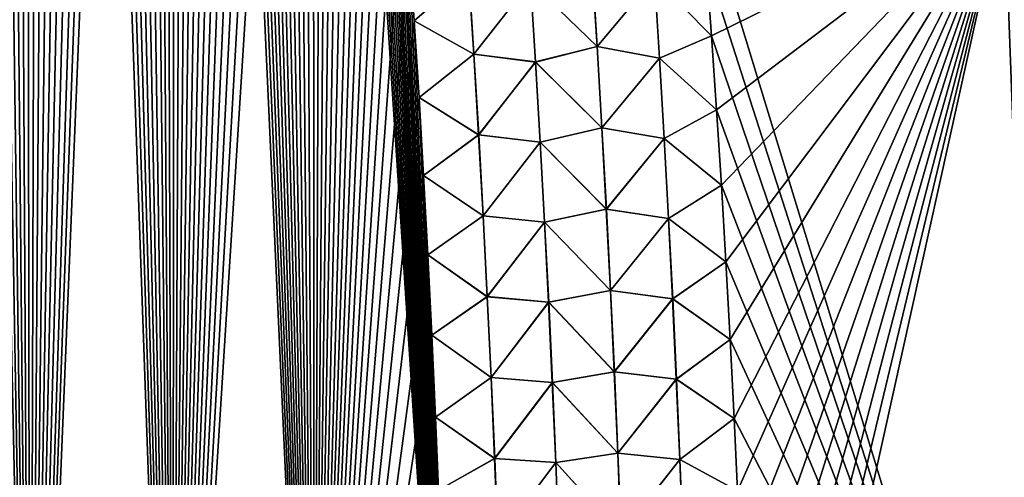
# Model space of a CAD drawing. Header units: metres. Extents: x -109 to 109, y -108 to 40.
# Tile 46 of 216: x -70.31 to -64.28, y -97.23 to -94.43. Entities that reach past the tile are written whole.
import ezdxf

# ---------------------------------------------------------------- set-up
doc = ezdxf.new("R2010")
doc.units = ezdxf.units.M
doc.layers.add('solid_K_24_42_18_000C86_XXX', color=7, linetype='CONTINUOUS')

msp = doc.modelspace()

# ---------------------------------------------------------------- linework, layer by layer
at = {"layer": 'solid_K_24_42_18_000C86_XXX'}
for points in [[(-71.126114, -102.054192, 21.027458), (-70.244606, -101.765976, 21.318579), (-71.057274, -75.645386, 20.126942)], [(-70.244606, -101.765976, 21.318579), (-70.920898, -76.070297, 20.185665), (-71.057274, -75.645386, 20.126942)], [(-70.244606, -101.765976, 21.318579), (-70.784721, -76.510559, 20.246061), (-70.920898, -76.070297, 20.185665)], [(-70.244606, -101.765976, 21.318579), (-70.682854, -76.851692, 20.292446), (-70.784721, -76.510559, 20.246061)], [(-70.244606, -101.765976, 21.318579), (-70.581291, -77.202789, 20.33975), (-70.682854, -76.851692, 20.292446)], [(-70.244606, -101.765976, 21.318579), (-70.479927, -77.563171, 20.387989), (-70.581291, -77.202789, 20.33975)], [(-70.244606, -101.765976, 21.318579), (-70.378815, -77.933083, 20.437153), (-70.479927, -77.563171, 20.387989)], [(-71.126221, -102.054222, -21.027426), (-70.378716, -77.933441, -20.437201), (-70.277985, -78.313576, -20.487265)], [(-70.244606, -101.765976, 21.318579), (-70.278076, -78.313217, 20.487217), (-70.378815, -77.933083, 20.437153)], [(-70.244682, -101.766006, -21.318554), (-71.126221, -102.054222, -21.027426), (-70.277985, -78.313576, -20.487265)], [(-70.244606, -101.765976, 21.318579), (-70.177834, -78.704277, 20.538158), (-70.278076, -78.313217, 20.487217)], [(-70.244682, -101.766006, -21.318554), (-70.277985, -78.313576, -20.487265), (-70.17775, -78.704636, -20.538206)], [(-70.244682, -101.766006, -21.318554), (-70.17775, -78.704636, -20.538206), (-70.077919, -79.106178, -20.590036)], [(-70.244606, -101.765976, 21.318579), (-69.370583, -101.428314, 21.657198), (-70.177834, -78.704277, 20.538158)], [(-69.370583, -101.428314, 21.657198), (-70.078011, -79.10582, 20.589993), (-70.177834, -78.704277, 20.538158)], [(-70.244682, -101.766006, -21.318554), (-70.077919, -79.106178, -20.590036), (-69.978477, -79.518021, -20.642759)], [(-69.370583, -101.428314, 21.657198), (-69.978561, -79.51767, 20.642714), (-70.078011, -79.10582, 20.589993)], [(-70.244682, -101.766006, -21.318554), (-69.978477, -79.518021, -20.642759), (-69.879593, -79.940971, -20.696327)], [(-69.370583, -101.428314, 21.657198), (-69.879669, -79.94062, 20.696283), (-69.978561, -79.51767, 20.642714)], [(-70.244682, -101.766006, -21.318554), (-69.879593, -79.940971, -20.696327), (-69.781418, -80.375832, -20.7507)], [(-69.370583, -101.428314, 21.657198), (-69.781494, -80.375488, 20.750656), (-69.879669, -79.94062, 20.696283)], [(-70.244682, -101.766006, -21.318554), (-69.781418, -80.375832, -20.7507), (-69.683968, -80.822662, -20.805866)], [(-69.370583, -101.428314, 21.657198), (-69.684044, -80.822319, 20.805824), (-69.781494, -80.375488, 20.750656)], [(-70.244682, -101.766006, -21.318554), (-69.683968, -80.822662, -20.805866), (-69.587074, -81.280701, -20.861858)], [(-69.370583, -101.428314, 21.657198), (-69.587143, -81.280365, 20.861816), (-69.684044, -80.822319, 20.805824)], [(-70.244682, -101.766006, -21.318554), (-69.587074, -81.280701, -20.861858), (-69.510101, -81.6558, -20.907204)], [(-69.370583, -101.428314, 21.657198), (-69.51017, -81.655464, 20.907162), (-69.587143, -81.280365, 20.861816)], [(-70.244682, -101.766006, -21.318554), (-69.510101, -81.6558, -20.907204), (-69.433739, -82.039124, -20.952995)], [(-69.370583, -101.428314, 21.657198), (-69.433807, -82.038788, 20.952955), (-69.51017, -81.655464, 20.907162)], [(-69.370621, -101.428329, -21.657183), (-70.244682, -101.766006, -21.318554), (-69.433739, -82.039124, -20.952995)], [(-69.370583, -101.428314, 21.657198), (-69.358162, -82.430809, 20.999157), (-69.433807, -82.038788, 20.952955)], [(-69.370621, -101.428329, -21.657183), (-69.433739, -82.039124, -20.952995), (-69.358101, -82.431137, -20.999195)], [(-69.370621, -101.428329, -21.657183), (-69.358101, -82.431137, -20.999195), (-69.283096, -82.831581, -21.045822)], [(-69.370583, -101.428314, 21.657198), (-68.506134, -101.038994, 22.044186), (-69.358162, -82.430809, 20.999157)], [(-68.506134, -101.038994, 22.044186), (-69.283157, -82.831253, 21.045784), (-69.358162, -82.430809, 20.999157)], [(-69.370621, -101.428329, -21.657183), (-69.283096, -82.831581, -21.045822), (-69.208603, -83.239914, -21.092905)], [(-68.506134, -101.038994, 22.044186), (-69.208656, -83.239594, 21.092869), (-69.283157, -82.831253, 21.045784)], [(-69.370621, -101.428329, -21.657183), (-69.208603, -83.239914, -21.092905), (-69.134766, -83.6567, -21.14039)], [(-68.506134, -101.038994, 22.044186), (-69.134819, -83.656387, 21.140356), (-69.208656, -83.239594, 21.092869)], [(-69.370621, -101.428329, -21.657183), (-69.134766, -83.6567, -21.14039), (-69.061752, -84.082497, -21.188219)], [(-68.506134, -101.038994, 22.044186), (-69.061798, -84.082191, 21.188185), (-69.134819, -83.656387, 21.140356)], [(-69.370621, -101.428329, -21.657183), (-69.061752, -84.082497, -21.188219), (-68.9897, -84.517868, -21.236328)], [(-68.506134, -101.038994, 22.044186), (-68.989754, -84.51757, 21.236294), (-69.061798, -84.082191, 21.188185)], [(-69.370621, -101.428329, -21.657183), (-68.9897, -84.517868, -21.236328), (-68.918663, -84.96299, -21.284693)], [(-68.506134, -101.038994, 22.044186), (-68.918716, -84.962692, 21.28466), (-68.989754, -84.51757, 21.236294)], [(-69.370621, -101.428329, -21.657183), (-68.918663, -84.96299, -21.284693), (-68.848335, -85.416878, -21.333406)], [(-68.506134, -101.038994, 22.044186), (-68.848381, -85.416588, 21.333376), (-68.918716, -84.962692, 21.28466)], [(-69.370621, -101.428329, -21.657183), (-68.848335, -85.416878, -21.333406), (-68.778877, -85.88002, -21.382404)], [(-68.506134, -101.038994, 22.044186), (-68.778915, -85.879738, 21.382374), (-68.848381, -85.416588, 21.333376)], [(-69.370621, -101.428329, -21.657183), (-68.778877, -85.88002, -21.382404), (-68.710487, -86.353065, -21.431593)], [(-68.506134, -101.038994, 22.044186), (-68.710526, -86.352791, 21.431564), (-68.778915, -85.879738, 21.382374)], [(-69.370621, -101.428329, -21.657183), (-68.710487, -86.353065, -21.431593), (-68.643379, -86.836678, -21.480886)], [(-68.506134, -101.038994, 22.044186), (-68.643417, -86.836403, 21.480858), (-68.710526, -86.352791, 21.431564)], [(-69.370621, -101.428329, -21.657183), (-68.643379, -86.836678, -21.480886), (-68.577728, -87.331413, -21.530197)], [(-68.506134, -101.038994, 22.044186), (-68.577759, -87.331154, 21.53017), (-68.643417, -86.836403, 21.480858)], [(-69.370621, -101.428329, -21.657183), (-68.577728, -87.331413, -21.530197), (-68.513138, -87.836189, -21.579662)], [(-68.506134, -101.038994, 22.044186), (-68.513168, -87.835938, 21.579638), (-68.577759, -87.331154, 21.53017)], [(-68.506149, -101.039001, -22.04418), (-69.370621, -101.428329, -21.657183), (-68.513138, -87.836189, -21.579662)], [(-68.506134, -101.038994, 22.044186), (-68.460182, -88.264313, 21.620958), (-68.513168, -87.835938, 21.579638)], [(-68.506149, -101.039001, -22.04418), (-68.513138, -87.836189, -21.579662), (-68.460152, -88.264557, -21.620981)], [(-68.506149, -101.039001, -22.04418), (-68.460152, -88.264557, -21.620981), (-68.408096, -88.700424, -21.66231)], [(-68.506134, -101.038994, 22.044186), (-67.653954, -100.596848, 22.480244), (-68.460182, -88.264313, 21.620958)], [(-67.653954, -100.596848, 22.480244), (-68.408127, -88.700188, 21.662287), (-68.460182, -88.264313, 21.620958)], [(-68.506149, -101.039001, -22.04418), (-68.408096, -88.700424, -21.66231), (-68.35714, -89.144241, -21.703569)], [(-67.653954, -100.596848, 22.480244), (-68.35717, -89.144005, 21.703548), (-68.408127, -88.700188, 21.662287)], [(-68.506149, -101.039001, -22.04418), (-68.35714, -89.144241, -21.703569), (-68.307449, -89.596458, -21.74468)], [(-67.653954, -100.596848, 22.480244), (-68.307472, -89.596237, 21.744661), (-68.35717, -89.144005, 21.703548)], [(-68.506149, -101.039001, -22.04418), (-68.307449, -89.596458, -21.74468), (-68.259171, -90.057518, -21.785568)], [(-67.653954, -100.596848, 22.480244), (-68.259186, -90.057297, 21.785549), (-68.307472, -89.596237, 21.744661)], [(-68.506149, -101.039001, -22.04418), (-68.259171, -90.057518, -21.785568), (-68.211945, -90.52655, -21.826366)], [(-67.653954, -100.596848, 22.480244), (-68.211967, -90.526337, 21.826349), (-68.259186, -90.057297, 21.785549)], [(-68.506149, -101.039001, -22.04418), (-68.211945, -90.52655, -21.826366), (-68.172241, -90.934723, -21.861292)], [(-67.653954, -100.596848, 22.480244), (-68.172256, -90.934517, 21.861275), (-68.211967, -90.526337, 21.826349)], [(-68.506149, -101.039001, -22.04418), (-68.172241, -90.934723, -21.861292), (-68.133392, -91.34893, -21.896103)], [(-67.653954, -100.596848, 22.480244), (-68.133408, -91.34874, 21.896088), (-68.172256, -90.934517, 21.861275)], [(-68.506149, -101.039001, -22.04418), (-68.133392, -91.34893, -21.896103), (-68.095543, -91.769516, -21.930729)], [(-67.653954, -100.596848, 22.480244), (-68.095558, -91.769333, 21.930714), (-68.133408, -91.34874, 21.896088)], [(-68.506149, -101.039001, -22.04418), (-68.095543, -91.769516, -21.930729), (-68.05883, -92.196823, -21.965099)], [(-67.653954, -100.596848, 22.480244), (-68.058846, -92.196648, 21.965086), (-68.095558, -91.769333, 21.930714)], [(-68.506149, -101.039001, -22.04418), (-68.05883, -92.196823, -21.965099), (-68.023407, -92.631195, -21.999142)], [(-67.653954, -100.596848, 22.480244), (-68.023415, -92.631027, 21.999128), (-68.058846, -92.196648, 21.965086)], [(-68.506149, -101.039001, -22.04418), (-68.023407, -92.631195, -21.999142), (-67.989395, -93.072983, -22.03278)], [(-67.653954, -100.596848, 22.480244), (-67.98941, -93.072823, 22.032768), (-68.023415, -92.631027, 21.999128)], [(-68.506149, -101.039001, -22.04418), (-67.989395, -93.072983, -22.03278), (-67.956612, -93.521774, -22.066097)], [(-67.653954, -100.596848, 22.480244), (-67.956627, -93.521622, 22.066086), (-67.98941, -93.072823, 22.032768)], [(-68.506149, -101.039001, -22.04418), (-67.956612, -93.521774, -22.066097), (-67.924728, -93.976845, -22.099236)], [(-67.653954, -100.596848, 22.480244), (-67.924736, -93.9767, 22.099226), (-67.956627, -93.521622, 22.066086)], [(-64.025734, -100.564568, 21.606056), (-64.283134, -93.64727, 21.160128), (-66.142876, -93.64196, 22.129305)], [(-66.108429, -94.082184, 22.162102), (-64.025734, -100.564568, 21.606056), (-66.142876, -93.64196, 22.129305)], [(-66.075439, -94.528847, -22.19451), (-66.108429, -94.082191, -22.162102), (-64.283165, -93.64727, -21.160145)], [(-66.044022, -94.982269, -22.22654), (-66.075439, -94.528847, -22.19451), (-64.283165, -93.64727, -21.160145)], [(-66.014267, -95.442795, -22.258194), (-66.044022, -94.982269, -22.22654), (-64.283165, -93.64727, -21.160145)], [(-65.986305, -95.910751, -22.289478), (-66.014267, -95.442795, -22.258194), (-64.283165, -93.64727, -21.160145)], [(-65.960213, -96.386353, -22.320358), (-65.986305, -95.910751, -22.289478), (-64.283165, -93.64727, -21.160145)], [(-65.935905, -96.869011, -22.350655), (-65.960213, -96.386353, -22.320358), (-64.283165, -93.64727, -21.160145)], [(-65.915497, -97.311096, -22.377455), (-65.935905, -96.869011, -22.350655), (-64.283165, -93.64727, -21.160145)], [(-65.896599, -97.758858, -22.403656), (-65.915497, -97.311096, -22.377455), (-64.283165, -93.64727, -21.160145)], [(-65.879234, -98.212296, -22.429205), (-65.896599, -97.758858, -22.403656), (-64.283165, -93.64727, -21.160145)], [(-65.863434, -98.67141, -22.454054), (-65.879234, -98.212296, -22.429205), (-64.283165, -93.64727, -21.160145)], [(-65.849236, -99.136192, -22.478146), (-65.863434, -98.67141, -22.454054), (-64.283165, -93.64727, -21.160145)], [(-65.836655, -99.606651, -22.501427), (-65.849236, -99.136192, -22.478146), (-64.283165, -93.64727, -21.160145)], [(-65.825737, -100.082779, -22.52384), (-65.836655, -99.606651, -22.501427), (-64.283165, -93.64727, -21.160145)], [(-65.816513, -100.56456, -22.545332), (-65.825737, -100.082779, -22.52384), (-64.283165, -93.64727, -21.160145)], [(-64.025734, -100.564568, -21.606056), (-65.816513, -100.56456, -22.545332), (-64.283165, -93.64727, -21.160145)], [(-64.025734, -100.564568, -21.606056), (-64.283165, -93.64727, -21.160145), (-62.514027, -93.64183, -20.034172)], [(-68.506149, -101.039001, -22.04418), (-67.924728, -93.976845, -22.099236), (-67.893929, -94.438606, -22.132095)], [(-67.653954, -100.596848, 22.480244), (-67.893944, -94.438469, 22.132086), (-67.924736, -93.9767, 22.099226)], [(-67.56131, -94.146561, 22.261337), (-67.924736, -93.9767, 22.099226), (-67.893944, -94.438469, 22.132086)], [(-67.560417, -94.146469, -22.261616), (-67.893929, -94.438606, -22.132095), (-67.924728, -93.976845, -22.099236)], [(-66.806808, -94.09803, 22.34668), (-67.18306, -94.200157, 22.346109), (-66.775398, -94.594749, 22.383596)], [(-66.774498, -94.594688, -22.383528), (-67.182144, -94.200089, -22.346212), (-66.805931, -94.097969, -22.346609)], [(-66.806808, -94.09803, 22.34668), (-66.775398, -94.594749, 22.383596), (-66.424637, -94.175125, 22.287748)], [(-66.774498, -94.594688, -22.383528), (-66.805931, -94.097969, -22.346609), (-66.423874, -94.175087, -22.287535)], [(-66.424637, -94.175125, 22.287748), (-66.075439, -94.528839, 22.19451), (-66.108429, -94.082184, 22.162102)], [(-66.423874, -94.175087, -22.287535), (-66.108429, -94.082191, -22.162102), (-66.075439, -94.528847, -22.19451)], [(-66.108429, -94.082184, 22.162102), (-66.075439, -94.528839, 22.19451), (-64.025734, -100.564568, 21.606056)], [(-67.56131, -94.146561, 22.261337), (-67.893944, -94.438469, 22.132086), (-67.529861, -94.640747, 22.296585)], [(-67.560417, -94.146469, -22.261616), (-67.528954, -94.640663, -22.296871), (-67.893929, -94.438606, -22.132095)], [(-67.56131, -94.146561, 22.261337), (-67.529861, -94.640747, 22.296585), (-67.18306, -94.200157, 22.346109)], [(-67.182144, -94.200089, -22.346212), (-67.528954, -94.640663, -22.296871), (-67.560417, -94.146469, -22.261616)], [(-67.529861, -94.640747, 22.296585), (-67.152397, -94.689537, 22.381569), (-67.18306, -94.200157, 22.346109)], [(-67.182144, -94.200089, -22.346212), (-67.151466, -94.689468, -22.381676), (-67.528954, -94.640663, -22.296871)], [(-66.775398, -94.594749, 22.383596), (-67.18306, -94.200157, 22.346109), (-67.152397, -94.689537, 22.381569)], [(-66.774498, -94.594688, -22.383528), (-67.151466, -94.689468, -22.381676), (-67.182144, -94.200089, -22.346212)], [(-66.775398, -94.594749, 22.383596), (-66.39386, -94.66571, 22.324713), (-66.424637, -94.175125, 22.287748)], [(-66.774498, -94.594688, -22.383528), (-66.423874, -94.175087, -22.287535), (-66.393066, -94.665672, -22.324495)], [(-66.424637, -94.175125, 22.287748), (-66.39386, -94.66571, 22.324713), (-66.075439, -94.528839, 22.19451)], [(-66.393066, -94.665672, -22.324495), (-66.423874, -94.175087, -22.287535), (-66.075439, -94.528847, -22.19451)], [(-68.506149, -101.039001, -22.04418), (-67.893929, -94.438606, -22.132095), (-67.864426, -94.907478, -22.164576)], [(-67.653954, -100.596848, 22.480244), (-67.864433, -94.907356, 22.164566), (-67.893944, -94.438469, 22.132086)], [(-67.529861, -94.640747, 22.296585), (-67.893944, -94.438469, 22.132086), (-67.864433, -94.907356, 22.164566)], [(-67.528954, -94.640663, -22.296871), (-67.864426, -94.907478, -22.164576), (-67.893929, -94.438606, -22.132095)], [(-66.39386, -94.66571, 22.324713), (-66.044022, -94.982254, 22.226538), (-66.075439, -94.528839, 22.19451)], [(-66.393066, -94.665672, -22.324495), (-66.075439, -94.528847, -22.19451), (-66.044022, -94.982269, -22.22654)], [(-66.075439, -94.528839, 22.19451), (-66.044022, -94.982254, 22.226538), (-64.025734, -100.564568, 21.606056)], [(-67.529861, -94.640747, 22.296585), (-67.864433, -94.907356, 22.164566), (-67.500435, -95.135147, 22.330763)], [(-67.528954, -94.640663, -22.296871), (-67.499512, -95.135071, -22.331057), (-67.864426, -94.907478, -22.164576)], [(-67.529861, -94.640747, 22.296585), (-67.500435, -95.135147, 22.330763), (-67.152397, -94.689537, 22.381569)], [(-67.151466, -94.689468, -22.381676), (-67.499512, -95.135071, -22.331057), (-67.528954, -94.640663, -22.296871)], [(-66.775398, -94.594749, 22.383596), (-67.152397, -94.689537, 22.381569), (-66.746002, -95.091667, 22.419344)], [(-66.745087, -95.091614, -22.419273), (-67.151466, -94.689468, -22.381676), (-66.774498, -94.594688, -22.383528)], [(-66.775398, -94.594749, 22.383596), (-66.746002, -95.091667, 22.419344), (-66.39386, -94.66571, 22.324713)], [(-66.745087, -95.091614, -22.419273), (-66.774498, -94.594688, -22.383528), (-66.393066, -94.665672, -22.324495)], [(-67.500435, -95.135147, 22.330763), (-67.123703, -95.179123, 22.415934), (-67.152397, -94.689537, 22.381569)], [(-67.151466, -94.689468, -22.381676), (-67.122757, -95.179054, -22.416044), (-67.499512, -95.135071, -22.331057)], [(-66.746002, -95.091667, 22.419344), (-67.152397, -94.689537, 22.381569), (-67.123703, -95.179123, 22.415934)], [(-66.745087, -95.091614, -22.419273), (-67.122757, -95.179054, -22.416044), (-67.151466, -94.689468, -22.381676)], [(-66.746002, -95.091667, 22.419344), (-66.365051, -95.156471, 22.360493), (-66.39386, -94.66571, 22.324713)], [(-66.745087, -95.091614, -22.419273), (-66.393066, -94.665672, -22.324495), (-66.364227, -95.156441, -22.36027)], [(-66.39386, -94.66571, 22.324713), (-66.365051, -95.156471, 22.360493), (-66.044022, -94.982254, 22.226538)], [(-66.364227, -95.156441, -22.36027), (-66.393066, -94.665672, -22.324495), (-66.044022, -94.982269, -22.22654)], [(-68.506149, -101.039001, -22.04418), (-67.864426, -94.907478, -22.164576), (-67.836418, -95.383881, -22.196571)], [(-67.653954, -100.596848, 22.480244), (-67.836418, -95.383766, 22.196564), (-67.864433, -94.907356, 22.164566)], [(-67.500435, -95.135147, 22.330763), (-67.864433, -94.907356, 22.164566), (-67.836418, -95.383766, 22.196564)], [(-67.499512, -95.135071, -22.331057), (-67.836418, -95.383881, -22.196571), (-67.864426, -94.907478, -22.164576)], [(-66.365051, -95.156471, 22.360493), (-66.014267, -95.442772, 22.258194), (-66.044022, -94.982254, 22.226538)], [(-66.364227, -95.156441, -22.36027), (-66.044022, -94.982269, -22.22654), (-66.014267, -95.442795, -22.258194)], [(-66.044022, -94.982254, 22.226538), (-66.014267, -95.442772, 22.258194), (-64.025734, -100.564568, 21.606056)], [(-66.746002, -95.091667, 22.419344), (-67.123703, -95.179123, 22.415934), (-66.71862, -95.588768, 22.453913)], [(-66.717674, -95.588722, -22.453844), (-67.122757, -95.179054, -22.416044), (-66.745087, -95.091614, -22.419273)], [(-66.746002, -95.091667, 22.419344), (-66.71862, -95.588768, 22.453913), (-66.365051, -95.156471, 22.360493)], [(-66.717674, -95.588722, -22.453844), (-66.745087, -95.091614, -22.419273), (-66.364227, -95.156441, -22.36027)], [(-67.499512, -95.135071, -22.331057), (-67.472076, -95.629677, -22.364164), (-67.836418, -95.383881, -22.196571)], [(-67.500435, -95.135147, 22.330763), (-67.836418, -95.383766, 22.196564), (-67.473007, -95.629753, 22.363865)], [(-67.500435, -95.135147, 22.330763), (-67.473007, -95.629753, 22.363865), (-67.123703, -95.179123, 22.415934)], [(-67.122757, -95.179054, -22.416044), (-67.472076, -95.629677, -22.364164), (-67.499512, -95.135071, -22.331057)], [(-67.473007, -95.629753, 22.363865), (-67.096962, -95.668892, 22.4492), (-67.123703, -95.179123, 22.415934)], [(-67.122757, -95.179054, -22.416044), (-67.095993, -95.668823, -22.449314), (-67.472076, -95.629677, -22.364164)], [(-66.71862, -95.588768, 22.453913), (-67.123703, -95.179123, 22.415934), (-67.096962, -95.668892, 22.4492)], [(-66.717674, -95.588722, -22.453844), (-67.095993, -95.668823, -22.449314), (-67.122757, -95.179054, -22.416044)], [(-66.71862, -95.588768, 22.453913), (-66.338196, -95.647415, 22.395082), (-66.365051, -95.156471, 22.360493)], [(-66.717674, -95.588722, -22.453844), (-66.364227, -95.156441, -22.36027), (-66.337349, -95.647385, -22.394854)], [(-66.365051, -95.156471, 22.360493), (-66.338196, -95.647415, 22.395082), (-66.014267, -95.442772, 22.258194)], [(-66.337349, -95.647385, -22.394854), (-66.364227, -95.156441, -22.36027), (-66.014267, -95.442795, -22.258194)], [(-68.506149, -101.039001, -22.04418), (-67.836418, -95.383881, -22.196571), (-67.810089, -95.86824, -22.227978)], [(-67.653954, -100.596848, 22.480244), (-67.810097, -95.868134, 22.22797), (-67.836418, -95.383766, 22.196564)], [(-67.473007, -95.629753, 22.363865), (-67.836418, -95.383766, 22.196564), (-67.810097, -95.868134, 22.22797)], [(-67.472076, -95.629677, -22.364164), (-67.810089, -95.86824, -22.227978), (-67.836418, -95.383881, -22.196571)], [(-66.338196, -95.647415, 22.395082), (-65.986305, -95.910728, 22.289476), (-66.014267, -95.442772, 22.258194)], [(-66.337349, -95.647385, -22.394854), (-66.014267, -95.442795, -22.258194), (-65.986305, -95.910751, -22.289478)], [(-66.014267, -95.442772, 22.258194), (-65.986305, -95.910728, 22.289476), (-64.025734, -100.564568, 21.606056)], [(-66.71862, -95.588768, 22.453913), (-67.096962, -95.668892, 22.4492), (-66.693214, -96.086052, 22.487301)], [(-66.692253, -96.086006, -22.48723), (-67.095993, -95.668823, -22.449314), (-66.717674, -95.588722, -22.453844)], [(-66.71862, -95.588768, 22.453913), (-66.693214, -96.086052, 22.487301), (-66.338196, -95.647415, 22.395082)], [(-66.692253, -96.086006, -22.48723), (-66.717674, -95.588722, -22.453844), (-66.337349, -95.647385, -22.394854)], [(-67.473007, -95.629753, 22.363865), (-67.810097, -95.868134, 22.22797), (-67.447571, -96.12455, 22.39588)], [(-67.472076, -95.629677, -22.364164), (-67.446617, -96.124481, -22.396187), (-67.810089, -95.86824, -22.227978)], [(-67.473007, -95.629753, 22.363865), (-67.447571, -96.12455, 22.39588), (-67.096962, -95.668892, 22.4492)], [(-67.095993, -95.668823, -22.449314), (-67.446617, -96.124481, -22.396187), (-67.472076, -95.629677, -22.364164)], [(-67.447571, -96.12455, 22.39588), (-67.072144, -96.158836, 22.481359), (-67.096962, -95.668892, 22.4492)], [(-67.095993, -95.668823, -22.449314), (-67.071159, -96.158775, -22.481478), (-67.446617, -96.124481, -22.396187)], [(-66.693214, -96.086052, 22.487301), (-67.096962, -95.668892, 22.4492), (-67.072144, -96.158836, 22.481359)], [(-66.692253, -96.086006, -22.48723), (-67.071159, -96.158775, -22.481478), (-67.095993, -95.668823, -22.449314)], [(-66.693214, -96.086052, 22.487301), (-66.313278, -96.138527, 22.428474), (-66.338196, -95.647415, 22.395082)], [(-66.692253, -96.086006, -22.48723), (-66.337349, -95.647385, -22.394854), (-66.312408, -96.138496, -22.42824)], [(-66.338196, -95.647415, 22.395082), (-66.313278, -96.138527, 22.428474), (-65.986305, -95.910728, 22.289476)], [(-66.312408, -96.138496, -22.42824), (-66.337349, -95.647385, -22.394854), (-65.986305, -95.910751, -22.289478)], [(-68.506149, -101.039001, -22.04418), (-67.810089, -95.86824, -22.227978), (-67.785652, -96.36097, -22.25869)], [(-67.653954, -100.596848, 22.480244), (-67.785652, -96.360878, 22.258684), (-67.810097, -95.868134, 22.22797)], [(-67.447571, -96.12455, 22.39588), (-67.810097, -95.868134, 22.22797), (-67.785652, -96.360878, 22.258684)], [(-67.446617, -96.124481, -22.396187), (-67.785652, -96.36097, -22.25869), (-67.810089, -95.86824, -22.227978)], [(-66.313278, -96.138527, 22.428474), (-65.960213, -96.386314, 22.320356), (-65.986305, -95.910728, 22.289476)], [(-66.312408, -96.138496, -22.42824), (-65.986305, -95.910751, -22.289478), (-65.960213, -96.386353, -22.320358)], [(-65.986305, -95.910728, 22.289476), (-65.960213, -96.386314, 22.320356), (-64.025734, -100.564568, 21.606056)], [(-66.693214, -96.086052, 22.487301), (-67.072144, -96.158836, 22.481359), (-66.669777, -96.583504, 22.519499)], [(-66.6688, -96.583458, -22.51943), (-67.071159, -96.158775, -22.481478), (-66.692253, -96.086006, -22.48723)], [(-66.693214, -96.086052, 22.487301), (-66.669777, -96.583504, 22.519499), (-66.313278, -96.138527, 22.428474)], [(-66.6688, -96.583458, -22.51943), (-66.692253, -96.086006, -22.48723), (-66.312408, -96.138496, -22.42824)], [(-67.446617, -96.124481, -22.396187), (-67.423134, -96.619461, -22.42712), (-67.785652, -96.36097, -22.25869)], [(-67.447571, -96.12455, 22.39588), (-67.785652, -96.360878, 22.258684), (-67.424103, -96.61953, 22.426807)], [(-67.447571, -96.12455, 22.39588), (-67.424103, -96.61953, 22.426807), (-67.072144, -96.158836, 22.481359)], [(-67.071159, -96.158775, -22.481478), (-67.423134, -96.619461, -22.42712), (-67.446617, -96.124481, -22.396187)], [(-66.669777, -96.583504, 22.519499), (-66.290291, -96.629791, 22.460669), (-66.313278, -96.138527, 22.428474)], [(-66.6688, -96.583458, -22.51943), (-66.312408, -96.138496, -22.42824), (-66.289391, -96.629761, -22.460428)], [(-66.313278, -96.138527, 22.428474), (-66.290291, -96.629791, 22.460669), (-65.960213, -96.386314, 22.320356)], [(-66.289391, -96.629761, -22.460428), (-66.312408, -96.138496, -22.42824), (-65.960213, -96.386353, -22.320358)], [(-67.424103, -96.61953, 22.426807), (-67.04924, -96.648949, 22.512407), (-67.072144, -96.158836, 22.481359)], [(-67.071159, -96.158775, -22.481478), (-67.048241, -96.648895, -22.512529), (-67.423134, -96.619461, -22.42712)], [(-66.669777, -96.583504, 22.519499), (-67.072144, -96.158836, 22.481359), (-67.04924, -96.648949, 22.512407)], [(-66.6688, -96.583458, -22.51943), (-67.048241, -96.648895, -22.512529), (-67.071159, -96.158775, -22.481478)], [(-68.506149, -101.039001, -22.04418), (-67.785652, -96.36097, -22.25869), (-67.763237, -96.862381, -22.288628)], [(-67.653954, -100.596848, 22.480244), (-67.763245, -96.862297, 22.288624), (-67.785652, -96.360878, 22.258684)], [(-67.424103, -96.61953, 22.426807), (-67.785652, -96.360878, 22.258684), (-67.763245, -96.862297, 22.288624)], [(-67.423134, -96.619461, -22.42712), (-67.763237, -96.862381, -22.288628), (-67.785652, -96.36097, -22.25869)], [(-66.290291, -96.629791, 22.460669), (-65.935905, -96.868973, 22.350653), (-65.960213, -96.386314, 22.320356)], [(-66.289391, -96.629761, -22.460428), (-65.960213, -96.386353, -22.320358), (-65.935905, -96.869011, -22.350655)], [(-65.960213, -96.386314, 22.320356), (-65.935905, -96.868973, 22.350653), (-64.025734, -100.564568, 21.606056)], [(-67.424103, -96.61953, 22.426807), (-67.763245, -96.862297, 22.288624), (-67.402596, -97.11467, 22.45664)], [(-67.423134, -96.619461, -22.42712), (-67.401611, -97.114601, -22.456961), (-67.763237, -96.862381, -22.288628)], [(-67.424103, -96.61953, 22.426807), (-67.402596, -97.11467, 22.45664), (-67.04924, -96.648949, 22.512407)], [(-67.048241, -96.648895, -22.512529), (-67.401611, -97.114601, -22.456961), (-67.423134, -96.619461, -22.42712)], [(-66.669777, -96.583504, 22.519499), (-67.04924, -96.648949, 22.512407), (-66.648308, -97.081116, 22.550508)], [(-66.647301, -97.08107, -22.55044), (-67.048241, -96.648895, -22.512529), (-66.6688, -96.583458, -22.51943)], [(-66.669777, -96.583504, 22.519499), (-66.648308, -97.081116, 22.550508), (-66.290291, -96.629791, 22.460669)], [(-66.647301, -97.08107, -22.55044), (-66.6688, -96.583458, -22.51943), (-66.289391, -96.629761, -22.460428)], [(-66.648308, -97.081116, 22.550508), (-66.269211, -97.121208, 22.491657), (-66.290291, -96.629791, 22.460669)], [(-66.647301, -97.08107, -22.55044), (-66.289391, -96.629761, -22.460428), (-66.26828, -97.121185, -22.491411)], [(-66.290291, -96.629791, 22.460669), (-66.269211, -97.121208, 22.491657), (-65.935905, -96.868973, 22.350653)], [(-66.26828, -97.121185, -22.491411), (-66.289391, -96.629761, -22.460428), (-65.935905, -96.869011, -22.350655)], [(-67.402596, -97.11467, 22.45664), (-67.028244, -97.139221, 22.542343), (-67.04924, -96.648949, 22.512407)], [(-67.048241, -96.648895, -22.512529), (-67.027229, -97.139168, -22.542469), (-67.401611, -97.114601, -22.456961)], [(-66.648308, -97.081116, 22.550508), (-67.04924, -96.648949, 22.512407), (-67.028244, -97.139221, 22.542343)], [(-66.647301, -97.08107, -22.55044), (-67.027229, -97.139168, -22.542469), (-67.048241, -96.648895, -22.512529)], [(-68.506149, -101.039001, -22.04418), (-67.763237, -96.862381, -22.288628), (-67.745079, -97.3078, -22.314285)], [(-67.653954, -100.596848, 22.480244), (-67.745079, -97.307724, 22.314281), (-67.763245, -96.862297, 22.288624)], [(-67.402596, -97.11467, 22.45664), (-67.763245, -96.862297, 22.288624), (-67.745079, -97.307724, 22.314281)], [(-67.401611, -97.114601, -22.456961), (-67.745079, -97.3078, -22.314285), (-67.763237, -96.862381, -22.288628)], [(-66.269211, -97.121208, 22.491657), (-65.915504, -97.311058, 22.377453), (-65.935905, -96.868973, 22.350653)], [(-66.26828, -97.121185, -22.491411), (-65.935905, -96.869011, -22.350655), (-65.915497, -97.311096, -22.377455)], [(-65.935905, -96.868973, 22.350653), (-65.915504, -97.311058, 22.377453), (-64.025734, -100.564568, 21.606056)], [(-67.401611, -97.114601, -22.456961), (-67.382042, -97.609909, -22.485704), (-67.745079, -97.3078, -22.314285)], [(-67.402596, -97.11467, 22.45664), (-67.745079, -97.307724, 22.314281), (-67.383041, -97.60997, 22.485378)], [(-67.402596, -97.11467, 22.45664), (-67.383041, -97.60997, 22.485378), (-67.028244, -97.139221, 22.542343)], [(-67.027229, -97.139168, -22.542469), (-67.382042, -97.609909, -22.485704), (-67.401611, -97.114601, -22.456961)], [(-66.648308, -97.081116, 22.550508), (-67.028244, -97.139221, 22.542343), (-66.628777, -97.578873, 22.580322)], [(-66.627754, -97.578835, -22.580256), (-67.027229, -97.139168, -22.542469), (-66.647301, -97.08107, -22.55044)], [(-66.648308, -97.081116, 22.550508), (-66.628777, -97.578873, 22.580322), (-66.269211, -97.121208, 22.491657)], [(-66.627754, -97.578835, -22.580256), (-66.647301, -97.08107, -22.55044), (-66.26828, -97.121185, -22.491411)], [(-66.628777, -97.578873, 22.580322), (-66.250031, -97.61277, 22.521439), (-66.269211, -97.121208, 22.491657)], [(-66.627754, -97.578835, -22.580256), (-66.26828, -97.121185, -22.491411), (-66.249077, -97.61274, -22.521189)], [(-66.269211, -97.121208, 22.491657), (-66.250031, -97.61277, 22.521439), (-65.915504, -97.311058, 22.377453)], [(-66.249077, -97.61274, -22.521189), (-66.26828, -97.121185, -22.491411), (-65.915497, -97.311096, -22.377455)], [(-67.383041, -97.60997, 22.485378), (-67.009148, -97.629646, 22.571161), (-67.028244, -97.139221, 22.542343)], [(-67.027229, -97.139168, -22.542469), (-67.00811, -97.629593, -22.571291), (-67.382042, -97.609909, -22.485704)], [(-66.628777, -97.578873, 22.580322), (-67.028244, -97.139221, 22.542343), (-67.009148, -97.629646, 22.571161)], [(-66.627754, -97.578835, -22.580256), (-67.00811, -97.629593, -22.571291), (-67.027229, -97.139168, -22.542469)]]:
    msp.add_3dface(points, dxfattribs=at)

doc.saveas('drawing.dxf')
